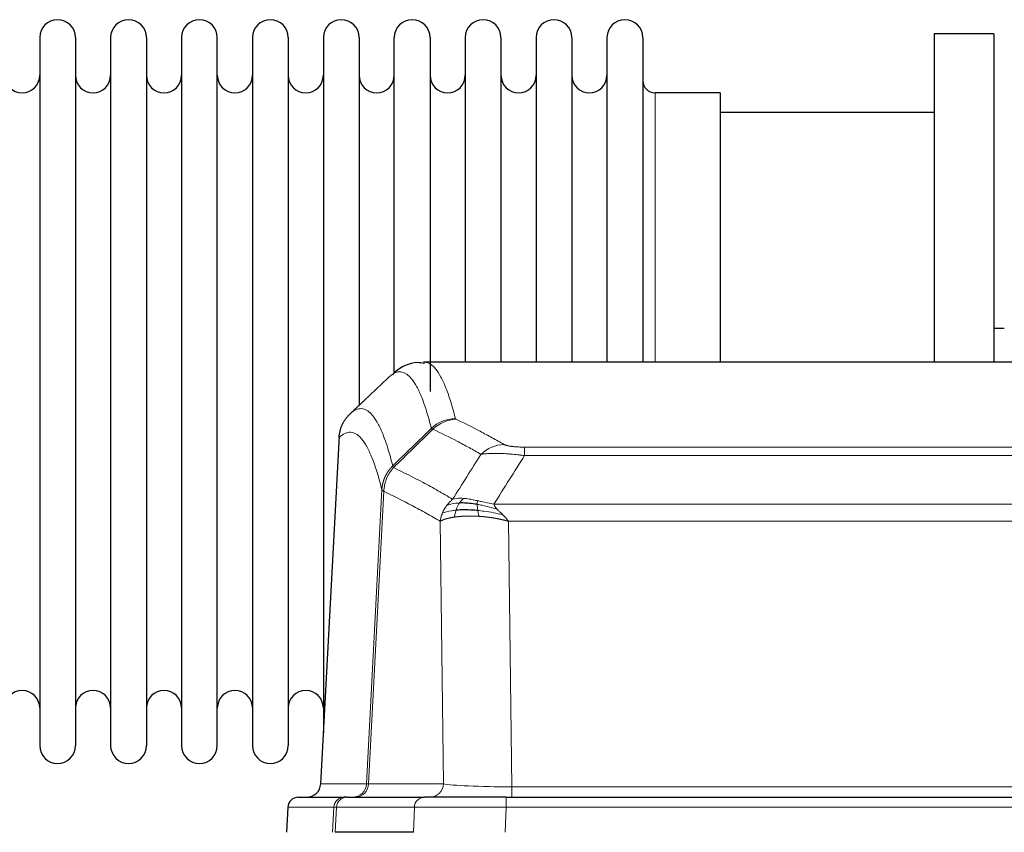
# Model space of a CAD drawing. Header units: inches. Extents: x 0 to 29700, y -16 to 21000.
# Tile 133 of 235: x 5227 to 5507, y 17086 to 17318. Entities that reach past the tile are written whole.
import ezdxf

# ---------------------------------------------------------------- set-up
doc = ezdxf.new("R2010")
doc.units = ezdxf.units.IN
doc.layers.add('1', color=7, linetype='Continuous', true_color=0xffffff)

msp = doc.modelspace()

# ---------------------------------------------------------------- linework, layer by layer
at = {"layer": '1', "color": 2, "linetype": 'Continuous', "lineweight": 25}
for p, q in [((5232.467, 17312.507), (5232.467, 17110.707)), ((5242.667, 17312.507), (5242.667, 17110.707)), ((5252.667, 17312.507), (5252.667, 17110.707)), ((5262.867, 17312.507), (5262.867, 17110.707)), ((5272.867, 17312.507), (5272.867, 17110.707)), ((5283.067, 17110.707), (5283.067, 17312.507)), ((5293.067, 17312.507), (5293.067, 17110.707)), ((5303.267, 17312.507), (5303.267, 17110.707)), ((5313.267, 17312.507), (5313.267, 17211.607)), ((5323.467, 17312.507), (5323.467, 17211.607)), ((5333.467, 17217.013), (5333.467, 17312.507)), ((5343.667, 17312.507), (5343.667, 17211.607)), ((5353.667, 17312.507), (5353.667, 17220.007)), ((5363.867, 17312.507), (5363.867, 17220.007)), ((5373.867, 17312.507), (5373.867, 17220.007)), ((5384.067, 17312.507), (5384.067, 17220.007)), ((5394.067, 17312.507), (5394.067, 17220.007)), ((5404.267, 17312.507), (5404.267, 17220.007)), ((5504.267, 17313.607), (5487.267, 17313.607)), ((5487.267, 17313.607), (5487.267, 17220.009)), ((5504.267, 17313.607), (5504.267, 17220.009)), ((5426.267, 17296.757), (5407.767, 17296.757)), ((5426.267, 17296.757), (5426.267, 17220.003)), ((5487.267, 17291.107), (5426.262, 17291.107)), ((5507.225, 17229.627), (5504.254, 17229.627)), ((5604.701, 17220.002), (5341.833, 17220.002)), ((5313.267, 17211.607), (5313.267, 17114.386)), ((5323.467, 17211.607), (5323.467, 17207.656)), ((5317.765, 17198.982), (5312.491, 17099.79)), ((5306.12, 17096.002), (5319.23, 17096.002)), ((5319.928, 17096.002), (5319.23, 17096.002)), ((5319.928, 17096.002), (5342.102, 17096.002)), ((5365.357, 17096.002), (5342.102, 17096.002)), ((5365.357, 17096.002), (5581.177, 17096.002)), ((5303.109, 17093.161), (5302.728, 17086.002)), ((5338.902, 17086.002), (5316.647, 17086.002))]:
    msp.add_line(p, q, dxfattribs=at)
at = {"layer": '1', "color": 110, "linetype": 'Continuous', "lineweight": 13}
for p, q in [((5407.767, 17296.757), (5407.767, 17220.003)), ((5317.751, 17198.488), (5312.503, 17099.793)), ((5370.596, 17195.795), (5575.938, 17195.795)), ((5370.596, 17193.379), (5370.596, 17195.795)), ((5575.938, 17193.379), (5370.596, 17193.379)), ((5325.57, 17099.793), (5329.946, 17183.661)), ((5330.502, 17183.185), (5326.151, 17099.793)), ((5361.864, 17179.548), (5584.67, 17179.548)), ((5347.503, 17099.793), (5346.545, 17174.64)), ((5580.557, 17174.65), (5365.977, 17174.65)), ((5365.977, 17174.65), (5366.945, 17098.967)), ((5312.503, 17099.793), (5325.57, 17099.793)), ((5326.151, 17099.793), (5347.503, 17099.793)), ((5366.945, 17098.967), (5579.588, 17098.967)), ((5366.945, 17096.002), (5366.945, 17098.967)), ((5365.357, 17093.159), (5365.357, 17096.002)), ((5303.125, 17093.159), (5302.745, 17086.002)), ((5316.236, 17093.159), (5303.125, 17093.159)), ((5315.863, 17086.002), (5316.236, 17093.159)), ((5317.021, 17093.159), (5316.647, 17086.002)), ((5339.195, 17093.159), (5317.021, 17093.159)), ((5338.902, 17086.002), (5339.195, 17093.159)), ((5365.357, 17093.159), (5365.064, 17086.002)), ((5581.177, 17093.159), (5365.357, 17093.159))]:
    msp.add_line(p, q, dxfattribs=at)
at = {"layer": '1', "color": 2, "linetype": 'Continuous', "lineweight": 25}
for centre, radius, start, end in [((5237.567, 17312.507), 5.1, 0, 180), ((5257.767, 17312.507), 5.1, 0, 180), ((5277.967, 17312.507), 5.1, 0, 180), ((5298.167, 17312.507), 5.1, 0, 180), ((5318.367, 17312.507), 5.1, 0, 180), ((5338.567, 17312.507), 5.1, 0, 180), ((5358.767, 17312.507), 5.1, 0, 180), ((5378.967, 17312.507), 5.1, 0, 180), ((5399.167, 17312.507), 5.1, 0, 180), ((5227.467, 17301.757), 5, 180, 0), ((5247.667, 17301.757), 5, 180, 0), ((5267.867, 17301.757), 5, 180, 0), ((5288.067, 17301.757), 5, 180, 0), ((5308.267, 17301.757), 5, 180, 0), ((5328.467, 17301.757), 5, 180, 0), ((5348.667, 17301.757), 5, 180, 0), ((5368.867, 17301.757), 5, 180, 0), ((5389.067, 17301.757), 5, 180, 0), ((5407.767, 17300.257), 3.5, 180, 270), ((5227.467, 17121.457), 5, 0, 180), ((5247.667, 17121.457), 5, 0, 180), ((5267.867, 17121.457), 5, 0, 180), ((5288.067, 17121.457), 5, 0, 180), ((5308.267, 17121.457), 5, 0, 180), ((5237.567, 17110.707), 5.1, 180, 0), ((5257.767, 17110.707), 5.1, 180, 0), ((5277.967, 17110.707), 5.1, 180, 0), ((5298.167, 17110.707), 5.1, 180, 0)]:
    msp.add_arc(centre, radius, start, end, dxfattribs=at)
at = {"layer": '1', "color": 110, "linetype": 'Continuous', "lineweight": 13}
for centre, major_axis, ratio, start_param, end_param in [((5350.9, 17193.945), (-9.695, -2.45), 0.9931439, 4.4664808, 5.2238901), ((5351.087, 17193.785), (-4.281, -9.037), 0.9659395, 3.5975691, 4.3432065), ((5364.749, 17186.639), (-4.97, -8.677), 0.9635717, 3.6779385, 4.4208965), ((5321.578, 17100.002), (0, 4), 0.9993908, 3.1415927, 4.6600291), ((5322.275, 17100.002), (0, 4), 0.9702957, 3.1415927, 4.6600291), ((5345.596, 17100.002), (20.038, 0.208), 0.001459, 3.1763609, 3.3855124), ((5343.627, 17100.002), (0, 4), 0.9702957, 3.1415927, 4.6600291), ((5366.866, 17100.002), (-20.002, 0.052), 0.0517476, 0.2535919, 1.5749043), ((5319.23, 17093.002), (0, 3), 0.9993908, 0, 1.5184364), ((5319.928, 17093.002), (0, 3), 0.9702957, 0, 1.5184364), ((5342.102, 17093.002), (0, 3), 0.9702957, 0, 1.5184364), ((5343.248, 17093.002), (-27.029, 0.156), 0.000812, 6.0391366, 6.248288), ((5365.408, 17093.002), (-27.018, 0.123), 0.0058026, 4.7143189, 6.0386286)]:
    msp.add_ellipse(centre, major_axis=major_axis, ratio=ratio, start_param=start_param, end_param=end_param, dxfattribs=at)
at = {"layer": '1', "color": 2, "linetype": 'Continuous', "lineweight": 25}
for centre, major_axis, start_param, end_param in [((5308.511, 17100.002), (0, 4), 3.1415927, 4.6600291), ((5306.12, 17093.002), (0, 3), 0, 1.5184364)]:
    msp.add_ellipse(centre, major_axis=major_axis, ratio=0.9993908, start_param=start_param, end_param=end_param, dxfattribs=at)
for points, knots in [([(5342.062, 17219.597), (5341.361, 17219.756), (5338.283, 17220.248), (5334.667, 17218.143), (5333.204, 17216.752), (5332.938, 17216.429)], [0, 0, 0, 0, 0.1798952, 0.8294892, 1, 1, 1, 1]), ([(5317.751, 17198.488), (5317.781, 17199.12), (5317.871, 17199.747), (5318.094, 17200.666), (5318.182, 17200.968), (5318.388, 17201.563), (5318.505, 17201.855), (5318.767, 17202.426), (5318.911, 17202.705), (5319.225, 17203.248), (5319.395, 17203.512), (5319.759, 17204.021), (5319.953, 17204.267), (5320.364, 17204.738), (5320.58, 17204.964), (5320.806, 17205.179)], [0, 0, 0, 0, 0.25, 0.25, 0.375, 0.375, 0.5, 0.5, 0.625, 0.625, 0.75, 0.75, 0.875, 0.875, 1, 1, 1, 1]), ([(5357.096, 17179.459), (5356.867, 17179.498), (5356.64, 17179.535), (5355.738, 17179.67), (5355.079, 17179.748), (5353.809, 17179.852), (5353.199, 17179.877), (5352.428, 17179.875), (5352.238, 17179.871), (5352.053, 17179.865)], [0, 0, 0, 0, 0.125, 0.125, 0.5, 0.5, 0.875, 0.875, 1, 1, 1, 1]), ([(5357.265, 17177.717), (5356.976, 17177.744), (5356.689, 17177.767), (5355.555, 17177.85), (5354.732, 17177.885), (5353.167, 17177.904), (5352.426, 17177.888), (5351.508, 17177.836), (5351.284, 17177.82), (5351.067, 17177.802)], [0, 0, 0, 0, 0.125, 0.125, 0.5, 0.5, 0.875, 0.875, 1, 1, 1, 1])]:
    msp.add_open_spline(points, degree=3, knots=knots, dxfattribs=at)
at = {"layer": '1', "color": 110, "linetype": 'Continuous', "lineweight": 13}
for points, knots in [([(5341.92, 17220.002), (5342.013, 17220.002), (5342.636, 17219.973), (5343.25, 17219.749), (5344.02, 17219.252), (5344.403, 17218.95), (5344.781, 17218.569), (5345.032, 17218.298), (5345.157, 17218.153), (5345.781, 17217.386), (5346.272, 17216.631), (5346.998, 17215.288), (5347.237, 17214.805), (5347.713, 17213.769), (5347.949, 17213.216), (5348.651, 17211.451), (5349.572, 17208.816), (5350.462, 17205.62), (5350.9, 17203.881)], [0, 0, 0, 0, 0.0285367, 0.1904473, 0.1904473, 0.2714026, 0.3118802, 0.3118802, 0.3523578, 0.3523578, 0.5142684, 0.5142684, 0.5952236, 0.5952236, 0.6761789, 0.6761789, 0.8380895, 1, 1, 1, 1]), ([(5344.032, 17201.142), (5343.594, 17202.88), (5342.703, 17206.074), (5341.781, 17208.706), (5341.078, 17210.47), (5340.841, 17211.023), (5340.365, 17212.058), (5340.125, 17212.541), (5339.399, 17213.883), (5338.907, 17214.638), (5338.282, 17215.405), (5338.157, 17215.549), (5337.905, 17215.821), (5337.527, 17216.202), (5337.143, 17216.503), (5336.372, 17217.001), (5335.328, 17217.383), (5333.718, 17217.112), (5332.616, 17216.368), (5332.058, 17215.855)], [0, 0, 0, 0, 0.125, 0.25, 0.25, 0.3125, 0.3125, 0.375, 0.375, 0.5, 0.5, 0.53125, 0.53125, 0.5625, 0.625, 0.625, 0.75, 0.875, 1, 1, 1, 1]), ([(5320.806, 17205.179), (5321.378, 17205.733), (5322.505, 17206.547), (5324.151, 17206.892), (5325.217, 17206.538), (5326.005, 17206.053), (5326.397, 17205.756), (5326.848, 17205.314), (5327.041, 17205.104), (5327.169, 17204.959), (5327.232, 17204.884), (5327.551, 17204.5), (5327.931, 17203.984), (5328.369, 17203.286), (5328.555, 17202.966), (5328.679, 17202.749), (5328.741, 17202.637), (5329.298, 17201.617), (5330.27, 17199.512), (5331.681, 17195.48), (5332.589, 17192.209), (5333.036, 17190.427)], [0, 0, 0, 0, 0.125, 0.25, 0.375, 0.375, 0.4375, 0.46875, 0.484375, 0.484375, 0.5, 0.5, 0.5625, 0.59375, 0.609375, 0.609375, 0.625, 0.625, 0.75, 0.875, 1, 1, 1, 1]), ([(5351.087, 17203.719), (5351.031, 17203.746), (5350.988, 17203.773), (5350.926, 17203.827), (5350.907, 17203.854), (5350.9, 17203.881)], [0, 0, 0, 0, 0.5, 0.5, 1, 1, 1, 1]), ([(5351.087, 17203.719), (5353.373, 17202.632), (5355.654, 17201.491), (5359.07, 17199.697), (5360.207, 17199.086), (5362.479, 17197.836), (5363.615, 17197.197), (5364.749, 17196.545)], [0, 0, 0, 0, 0.5, 0.5, 0.75, 0.75, 1, 1, 1, 1]), ([(5329.946, 17183.661), (5329.501, 17185.441), (5328.596, 17188.709), (5327.189, 17192.741), (5326.219, 17194.849), (5325.664, 17195.871), (5325.602, 17195.983), (5325.478, 17196.201), (5325.292, 17196.521), (5324.856, 17197.221), (5324.477, 17197.739), (5324.159, 17198.126), (5324.096, 17198.201), (5323.968, 17198.346), (5323.776, 17198.558), (5323.326, 17199.003), (5322.936, 17199.304), (5322.149, 17199.795), (5321.086, 17200.159), (5319.445, 17199.833), (5318.321, 17199.034), (5317.751, 17198.488)], [0, 0, 0, 0, 0.125, 0.25, 0.375, 0.375, 0.390625, 0.390625, 0.40625, 0.4375, 0.5, 0.5, 0.515625, 0.515625, 0.53125, 0.5625, 0.625, 0.625, 0.75, 0.875, 1, 1, 1, 1]), ([(5358.169, 17193.72), (5357.033, 17194.373), (5355.897, 17195.012), (5353.621, 17196.263), (5352.483, 17196.875), (5349.063, 17198.671), (5346.779, 17199.814), (5344.491, 17200.903)], [0, 0, 0, 0, 0.25, 0.25, 0.5, 0.5, 1, 1, 1, 1]), ([(5370.596, 17195.795), (5370.413, 17195.795), (5370.231, 17195.796), (5369.867, 17195.801), (5369.687, 17195.804), (5369.332, 17195.813), (5369.156, 17195.819), (5368.809, 17195.833), (5368.638, 17195.841), (5368.428, 17195.853), (5368.386, 17195.856), (5368.302, 17195.861), (5368.177, 17195.869), (5368.056, 17195.877), (5367.817, 17195.895), (5367.509, 17195.921), (5367.222, 17195.951), (5367.049, 17195.972), (5367.015, 17195.976), (5366.947, 17195.984), (5366.913, 17195.988), (5366.813, 17196.001), (5366.748, 17196.01), (5366.559, 17196.037), (5366.439, 17196.056), (5366.213, 17196.094), (5366.105, 17196.114), (5365.903, 17196.155), (5365.807, 17196.177), (5365.694, 17196.204), (5365.672, 17196.209), (5365.628, 17196.22), (5365.606, 17196.226), (5365.543, 17196.242), (5365.502, 17196.253), (5365.383, 17196.287), (5365.309, 17196.31), (5365.172, 17196.356), (5365.109, 17196.379), (5364.932, 17196.449), (5364.833, 17196.496), (5364.749, 17196.545)], [0, 0, 0, 0, 0.0625, 0.0625, 0.125, 0.125, 0.1875, 0.1875, 0.25, 0.25, 0.265625, 0.265625, 0.28125, 0.3125, 0.3125, 0.375, 0.4375, 0.4375, 0.453125, 0.453125, 0.46875, 0.46875, 0.5, 0.5, 0.5625, 0.5625, 0.625, 0.625, 0.6875, 0.6875, 0.703125, 0.703125, 0.71875, 0.71875, 0.75, 0.75, 0.8125, 0.8125, 0.875, 0.875, 1, 1, 1, 1]), ([(5370.596, 17193.379), (5370.261, 17193.422), (5369.928, 17193.463), (5369.265, 17193.541), (5368.936, 17193.578), (5367.961, 17193.682), (5367.323, 17193.742), (5366.62, 17193.8), (5366.542, 17193.807), (5366.387, 17193.819), (5366.309, 17193.825), (5366.078, 17193.843), (5365.925, 17193.854), (5365.47, 17193.886), (5364.875, 17193.923), (5364.303, 17193.951), (5363.881, 17193.969), (5363.673, 17193.976), (5363.467, 17193.983), (5363.331, 17193.987), (5363.263, 17193.989), (5362.658, 17194.004), (5362.15, 17194.008), (5361.431, 17193.999), (5361.198, 17193.994), (5360.86, 17193.983), (5360.749, 17193.979), (5360.53, 17193.97), (5360.423, 17193.964), (5359.895, 17193.935), (5359.507, 17193.903), (5358.792, 17193.823), (5358.466, 17193.775), (5358.169, 17193.72)], [0, 0, 0, 0, 0.0625, 0.0625, 0.125, 0.125, 0.25, 0.25, 0.265625, 0.265625, 0.28125, 0.28125, 0.3125, 0.3125, 0.375, 0.4375, 0.4375, 0.46875, 0.484375, 0.484375, 0.5, 0.5, 0.625, 0.625, 0.6875, 0.6875, 0.71875, 0.71875, 0.75, 0.75, 0.875, 0.875, 1, 1, 1, 1]), ([(5329.946, 17183.661), (5329.947, 17183.678), (5329.949, 17183.712), (5329.952, 17183.763), (5329.955, 17183.813), (5329.959, 17183.864), (5329.963, 17183.915), (5329.967, 17183.965), (5329.971, 17184.016), (5329.976, 17184.067), (5329.98, 17184.117), (5329.986, 17184.168), (5329.991, 17184.218), (5329.996, 17184.269), (5330.002, 17184.319), (5330.008, 17184.37), (5330.015, 17184.42), (5330.021, 17184.47), (5330.028, 17184.521), (5330.035, 17184.571), (5330.043, 17184.621), (5330.05, 17184.672), (5330.058, 17184.722), (5330.066, 17184.772), (5330.075, 17184.822), (5330.083, 17184.872), (5330.092, 17184.922), (5330.101, 17184.972), (5330.111, 17185.022), (5330.12, 17185.072), (5330.13, 17185.122), (5330.14, 17185.171), (5330.151, 17185.221), (5330.161, 17185.271), (5330.172, 17185.32), (5330.183, 17185.37), (5330.195, 17185.419), (5330.206, 17185.469), (5330.218, 17185.518), (5330.23, 17185.568), (5330.243, 17185.617), (5330.255, 17185.666), (5330.268, 17185.715), (5330.281, 17185.764), (5330.295, 17185.813), (5330.308, 17185.862), (5330.322, 17185.911), (5330.336, 17185.96), (5330.35, 17186.008), (5330.365, 17186.057), (5330.38, 17186.106), (5330.395, 17186.154), (5330.41, 17186.203), (5330.426, 17186.251), (5330.442, 17186.299), (5330.458, 17186.347), (5330.474, 17186.395), (5330.49, 17186.444), (5330.507, 17186.491), (5330.524, 17186.539), (5330.541, 17186.587), (5330.559, 17186.635), (5330.577, 17186.682), (5330.595, 17186.73), (5330.613, 17186.777), (5330.631, 17186.825), (5330.65, 17186.872), (5330.669, 17186.919), (5330.688, 17186.966), (5330.707, 17187.013), (5330.727, 17187.06), (5330.747, 17187.106), (5330.767, 17187.153), (5330.787, 17187.2), (5330.808, 17187.246), (5330.828, 17187.292), (5330.855, 17187.352), (5330.889, 17187.425), (5330.93, 17187.511), (5330.972, 17187.597), (5331.014, 17187.682), (5331.057, 17187.767), (5331.101, 17187.851), (5331.146, 17187.935), (5331.192, 17188.019), (5331.238, 17188.102), (5331.285, 17188.185), (5331.333, 17188.267), (5331.382, 17188.349), (5331.431, 17188.43), (5331.481, 17188.511), (5331.532, 17188.591), (5331.584, 17188.671), (5331.637, 17188.751), (5331.69, 17188.83), (5331.744, 17188.908), (5331.798, 17188.986), (5331.854, 17189.063), (5331.91, 17189.14), (5331.966, 17189.217), (5332.024, 17189.292), (5332.082, 17189.368), (5332.141, 17189.442), (5332.201, 17189.517), (5332.261, 17189.59), (5332.322, 17189.663), (5332.383, 17189.736), (5332.446, 17189.808), (5332.509, 17189.879), (5332.572, 17189.95), (5332.637, 17190.02), (5332.701, 17190.089), (5332.767, 17190.158), (5332.833, 17190.226), (5332.9, 17190.294), (5332.967, 17190.361), (5333.013, 17190.405), (5333.036, 17190.427)], [0, 0, 0, 0, 0.0066687, 0.0133374, 0.0200061, 0.0266746, 0.0333432, 0.0400116, 0.0466801, 0.0533484, 0.0600168, 0.066685, 0.0733532, 0.0800214, 0.0866895, 0.0933575, 0.1000255, 0.1066935, 0.1133614, 0.1200292, 0.126697, 0.1333647, 0.1400324, 0.1467001, 0.1533676, 0.1600352, 0.1667026, 0.1733701, 0.1800374, 0.1867047, 0.193372, 0.2000392, 0.2067064, 0.2133735, 0.2200405, 0.2267075, 0.2333745, 0.2400414, 0.2467082, 0.253375, 0.2600418, 0.2667085, 0.2733751, 0.2800417, 0.2867082, 0.2933747, 0.3000412, 0.3067075, 0.3133739, 0.3200401, 0.3267064, 0.3333725, 0.3400387, 0.3467047, 0.3533708, 0.3600367, 0.3667026, 0.3733685, 0.3800343, 0.3867001, 0.3933658, 0.4000315, 0.4066971, 0.4133626, 0.4200281, 0.4266936, 0.433359, 0.4400243, 0.4466896, 0.4533549, 0.4600201, 0.4666852, 0.4733503, 0.4800154, 0.4866804, 0.4933453, 0.5000102, 0.5125098, 0.5250093, 0.5375088, 0.5500082, 0.5625077, 0.5750071, 0.5875066, 0.600006, 0.6125054, 0.6250049, 0.6375043, 0.6500037, 0.6625032, 0.6750026, 0.6875021, 0.7000016, 0.7125011, 0.7250006, 0.7375001, 0.7499997, 0.7624993, 0.7749989, 0.7874985, 0.7999982, 0.812498, 0.8249977, 0.8374975, 0.8499974, 0.8624973, 0.8749972, 0.8874972, 0.8999973, 0.9124974, 0.9249976, 0.9374978, 0.9499981, 0.9624985, 0.9749989, 0.9874994, 1, 1, 1, 1]), ([(5330.502, 17183.185), (5330.524, 17183.816), (5330.601, 17184.444), (5330.865, 17185.672), (5331.051, 17186.273), (5331.522, 17187.425), (5331.808, 17187.977), (5332.466, 17189.015), (5332.839, 17189.5), (5333.248, 17189.944)], [0, 0, 0, 0, 0.25, 0.25, 0.5, 0.5, 0.75, 0.75, 1, 1, 1, 1]), ([(5333.248, 17189.944), (5333.173, 17190.033), (5333.13, 17190.13), (5333.072, 17190.303), (5333.056, 17190.379), (5333.036, 17190.427)], [0, 0, 0, 0, 0.5, 0.5, 1, 1, 1, 1]), ([(5333.248, 17189.944), (5336.07, 17188.605), (5338.885, 17187.185), (5343.099, 17184.93), (5344.502, 17184.158), (5347.304, 17182.573), (5348.704, 17181.759), (5350.101, 17180.926)], [0, 0, 0, 0, 0.5, 0.5, 0.75, 0.75, 1, 1, 1, 1]), ([(5330.502, 17183.185), (5330.497, 17183.188), (5330.487, 17183.194), (5330.472, 17183.204), (5330.457, 17183.214), (5330.442, 17183.224), (5330.426, 17183.233), (5330.411, 17183.243), (5330.396, 17183.253), (5330.38, 17183.263), (5330.365, 17183.273), (5330.349, 17183.283), (5330.334, 17183.293), (5330.319, 17183.303), (5330.303, 17183.313), (5330.288, 17183.323), (5330.273, 17183.333), (5330.258, 17183.343), (5330.243, 17183.353), (5330.228, 17183.363), (5330.214, 17183.373), (5330.199, 17183.383), (5330.185, 17183.394), (5330.171, 17183.404), (5330.157, 17183.414), (5330.144, 17183.424), (5330.13, 17183.434), (5330.11, 17183.451), (5330.084, 17183.472), (5330.055, 17183.498), (5330.032, 17183.522), (5330.012, 17183.544), (5329.996, 17183.565), (5329.984, 17183.583), (5329.974, 17183.599), (5329.966, 17183.613), (5329.96, 17183.625), (5329.955, 17183.636), (5329.952, 17183.645), (5329.949, 17183.651), (5329.948, 17183.656), (5329.947, 17183.659), (5329.946, 17183.661), (5329.946, 17183.661)], [0, 0, 0, 0, 0.0155045, 0.0313064, 0.0474058, 0.0638028, 0.0804975, 0.0974898, 0.1147799, 0.1323678, 0.1502535, 0.1684372, 0.1869188, 0.2056984, 0.224776, 0.2441517, 0.2638255, 0.2837975, 0.3040676, 0.3246359, 0.3455025, 0.3666674, 0.3881306, 0.4098921, 0.431952, 0.4543102, 0.4769669, 0.499922, 0.5635887, 0.6229234, 0.6779259, 0.7285963, 0.7749346, 0.8169408, 0.8546148, 0.8879566, 0.9169663, 0.9416439, 0.9619893, 0.9780025, 0.9896835, 0.9970323, 1, 1, 1, 1]), ([(5346.545, 17174.64), (5345.214, 17175.426), (5343.882, 17176.194), (5341.214, 17177.693), (5339.879, 17178.423), (5335.868, 17180.56), (5333.188, 17181.909), (5330.502, 17183.185)], [0, 0, 0, 0, 0.25, 0.25, 0.5, 0.5, 1, 1, 1, 1]), ([(5348.394, 17179.119), (5348.64, 17179.449), (5348.907, 17179.767), (5349.477, 17180.371), (5349.781, 17180.657), (5350.101, 17180.926)], [0, 0, 0, 0, 0.5, 0.5, 1, 1, 1, 1]), ([(5352.053, 17179.865), (5351.681, 17179.852), (5351.324, 17179.826), (5349.964, 17179.675), (5349.093, 17179.45), (5348.394, 17179.119)], [0, 0, 0, 0, 0.25, 0.25, 1, 1, 1, 1]), ([(5353.277, 17181.187), (5352.978, 17181.213), (5352.688, 17181.229), (5351.561, 17181.244), (5350.795, 17181.15), (5350.101, 17180.926)], [0, 0, 0, 0, 0.25, 0.25, 1, 1, 1, 1]), ([(5351.067, 17177.802), (5351.098, 17177.893), (5351.13, 17177.984), (5351.264, 17178.347), (5351.377, 17178.62), (5351.627, 17179.145), (5351.763, 17179.398), (5351.955, 17179.713), (5352.003, 17179.79), (5352.053, 17179.865)], [0, 0, 0, 0, 0.125, 0.125, 0.5, 0.5, 0.875, 0.875, 1, 1, 1, 1]), ([(5352.053, 17179.865), (5352.151, 17180.015), (5352.253, 17180.156), (5352.51, 17180.485), (5352.667, 17180.659), (5352.978, 17180.959), (5353.131, 17181.086), (5353.277, 17181.187)], [0, 0, 0, 0, 0.25, 0.25, 0.625, 0.625, 1, 1, 1, 1]), ([(5357.246, 17180.492), (5357.066, 17180.532), (5356.887, 17180.571), (5356.18, 17180.725), (5355.666, 17180.832), (5354.672, 17181.013), (5354.192, 17181.088), (5353.578, 17181.159), (5353.426, 17181.174), (5353.277, 17181.187)], [0, 0, 0, 0, 0.125, 0.125, 0.5, 0.5, 0.875, 0.875, 1, 1, 1, 1]), ([(5357.096, 17179.459), (5357.094, 17179.583), (5357.096, 17179.699), (5357.109, 17179.964), (5357.125, 17180.101), (5357.174, 17180.33), (5357.206, 17180.423), (5357.246, 17180.492)], [0, 0, 0, 0, 0.25, 0.25, 0.625, 0.625, 1, 1, 1, 1]), ([(5362.735, 17178.105), (5361.324, 17178.527), (5359.888, 17178.903), (5358.017, 17179.293), (5357.554, 17179.381), (5357.096, 17179.459)], [0, 0, 0, 0, 0.75, 0.75, 1, 1, 1, 1]), ([(5357.265, 17177.717), (5357.253, 17177.794), (5357.241, 17177.872), (5357.196, 17178.182), (5357.167, 17178.413), (5357.124, 17178.858), (5357.109, 17179.071), (5357.099, 17179.333), (5357.097, 17179.397), (5357.096, 17179.459)], [0, 0, 0, 0, 0.125, 0.125, 0.5, 0.5, 0.875, 0.875, 1, 1, 1, 1]), ([(5361.864, 17179.548), (5360.644, 17179.737), (5359.468, 17179.994), (5357.974, 17180.328), (5357.607, 17180.411), (5357.246, 17180.492)], [0, 0, 0, 0, 0.75, 0.75, 1, 1, 1, 1]), ([(5362.735, 17178.105), (5362.616, 17178.232), (5362.506, 17178.357), (5362.258, 17178.667), (5362.133, 17178.849), (5361.947, 17179.205), (5361.885, 17179.379), (5361.864, 17179.548)], [0, 0, 0, 0, 0.25, 0.25, 0.625, 0.625, 1, 1, 1, 1]), ([(5346.545, 17174.64), (5346.602, 17175.036), (5346.684, 17175.432), (5346.898, 17176.213), (5347.029, 17176.6), (5347.184, 17176.978)], [0, 0, 0, 0, 0.5, 0.5, 1, 1, 1, 1]), ([(5347.184, 17176.978), (5347.34, 17177.354), (5347.52, 17177.722), (5347.925, 17178.438), (5348.149, 17178.785), (5348.394, 17179.119)], [0, 0, 0, 0, 0.5, 0.5, 1, 1, 1, 1]), ([(5351.067, 17177.802), (5350.632, 17177.766), (5350.222, 17177.721), (5348.692, 17177.504), (5347.796, 17177.264), (5347.184, 17176.978)], [0, 0, 0, 0, 0.25, 0.25, 1, 1, 1, 1]), ([(5350.577, 17175.841), (5350.612, 17176.041), (5350.655, 17176.265), (5350.76, 17176.744), (5350.823, 17177), (5350.949, 17177.441), (5351.005, 17177.621), (5351.067, 17177.802)], [0, 0, 0, 0, 0.375, 0.375, 0.75, 0.75, 1, 1, 1, 1]), ([(5357.579, 17176.066), (5357.546, 17176.229), (5357.507, 17176.415), (5357.425, 17176.817), (5357.382, 17177.034), (5357.315, 17177.409), (5357.289, 17177.562), (5357.265, 17177.717)], [0, 0, 0, 0, 0.375, 0.375, 0.75, 0.75, 1, 1, 1, 1]), ([(5364.406, 17176.486), (5362.634, 17176.938), (5360.804, 17177.285), (5358.43, 17177.598), (5357.843, 17177.663), (5357.265, 17177.717)], [0, 0, 0, 0, 0.75, 0.75, 1, 1, 1, 1]), ([(5364.406, 17176.486), (5364.332, 17176.558), (5364.258, 17176.629), (5363.962, 17176.911), (5363.74, 17177.117), (5363.313, 17177.521), (5363.108, 17177.719), (5362.855, 17177.977), (5362.794, 17178.041), (5362.735, 17178.105)], [0, 0, 0, 0, 0.125, 0.125, 0.5, 0.5, 0.875, 0.875, 1, 1, 1, 1]), ([(5350.577, 17175.841), (5350.565, 17175.839), (5350.542, 17175.836), (5350.507, 17175.831), (5350.471, 17175.825), (5350.436, 17175.82), (5350.399, 17175.814), (5350.363, 17175.808), (5350.326, 17175.802), (5350.289, 17175.796), (5350.251, 17175.79), (5350.213, 17175.784), (5350.174, 17175.778), (5350.136, 17175.771), (5350.096, 17175.764), (5350.057, 17175.757), (5350.017, 17175.75), (5349.977, 17175.743), (5349.937, 17175.736), (5349.896, 17175.729), (5349.855, 17175.721), (5349.814, 17175.714), (5349.772, 17175.706), (5349.73, 17175.698), (5349.688, 17175.69), (5349.645, 17175.681), (5349.603, 17175.673), (5349.56, 17175.664), (5349.517, 17175.656), (5349.473, 17175.647), (5349.43, 17175.638), (5349.386, 17175.629), (5349.342, 17175.619), (5349.297, 17175.61), (5349.253, 17175.6), (5349.208, 17175.59), (5349.163, 17175.58), (5349.119, 17175.57), (5349.073, 17175.56), (5349.028, 17175.55), (5348.983, 17175.539), (5348.937, 17175.528), (5348.892, 17175.517), (5348.846, 17175.506), (5348.8, 17175.495), (5348.754, 17175.483), (5348.708, 17175.472), (5348.662, 17175.46), (5348.616, 17175.448), (5348.57, 17175.436), (5348.523, 17175.424), (5348.477, 17175.411), (5348.431, 17175.399), (5348.385, 17175.386), (5348.338, 17175.373), (5348.292, 17175.36), (5348.246, 17175.346), (5348.2, 17175.333), (5348.154, 17175.319), (5348.108, 17175.305), (5348.062, 17175.291), (5348.016, 17175.277), (5347.97, 17175.263), (5347.925, 17175.248), (5347.879, 17175.233), (5347.834, 17175.218), (5347.789, 17175.203), (5347.744, 17175.188), (5347.699, 17175.172), (5347.655, 17175.156), (5347.61, 17175.14), (5347.566, 17175.124), (5347.522, 17175.108), (5347.478, 17175.092), (5347.435, 17175.075), (5347.392, 17175.058), (5347.349, 17175.041), (5347.307, 17175.024), (5347.264, 17175.007), (5347.223, 17174.989), (5347.181, 17174.971), (5347.14, 17174.953), (5347.099, 17174.935), (5347.059, 17174.917), (5347.019, 17174.898), (5346.979, 17174.879), (5346.94, 17174.86), (5346.902, 17174.841), (5346.864, 17174.822), (5346.826, 17174.802), (5346.789, 17174.783), (5346.752, 17174.763), (5346.716, 17174.743), (5346.681, 17174.723), (5346.646, 17174.702), (5346.612, 17174.681), (5346.578, 17174.661), (5346.556, 17174.647), (5346.545, 17174.64)], [0, 0, 0, 0, 0.0060657, 0.012223, 0.0184718, 0.0248123, 0.0312443, 0.0377679, 0.0443831, 0.0510899, 0.0578883, 0.0647782, 0.0717598, 0.0788329, 0.0859977, 0.093254, 0.1006019, 0.1080414, 0.1155725, 0.1231952, 0.1309095, 0.1387154, 0.1466129, 0.1546019, 0.1626826, 0.1708549, 0.1791188, 0.1874742, 0.1959213, 0.20446, 0.2130903, 0.2218121, 0.2306256, 0.2395307, 0.2485274, 0.2576156, 0.2667955, 0.276067, 0.2854301, 0.2948848, 0.3044311, 0.314069, 0.3237985, 0.3336196, 0.3435324, 0.3535367, 0.3636326, 0.3738202, 0.3840993, 0.3944701, 0.4049324, 0.4154864, 0.426132, 0.4368691, 0.4476979, 0.4586183, 0.4696303, 0.480734, 0.4919292, 0.503216, 0.5145945, 0.5260645, 0.5376262, 0.5492795, 0.5610244, 0.5728609, 0.584789, 0.5968087, 0.60892, 0.621123, 0.6334175, 0.6458037, 0.6582815, 0.6708509, 0.6835119, 0.6962645, 0.7091087, 0.7220445, 0.735072, 0.748191, 0.7614017, 0.774704, 0.7880979, 0.8015834, 0.8151605, 0.8288293, 0.8425896, 0.8564416, 0.8703852, 0.8844204, 0.8985472, 0.9127656, 0.9270756, 0.9414773, 0.9559705, 0.9705554, 0.9852319, 1, 1, 1, 1]), ([(5357.579, 17176.066), (5357.557, 17176.068), (5357.513, 17176.07), (5357.448, 17176.074), (5357.382, 17176.078), (5357.316, 17176.082), (5357.249, 17176.086), (5357.183, 17176.089), (5357.117, 17176.093), (5357.051, 17176.096), (5356.984, 17176.099), (5356.918, 17176.103), (5356.852, 17176.106), (5356.785, 17176.109), (5356.719, 17176.111), (5356.652, 17176.114), (5356.585, 17176.117), (5356.519, 17176.119), (5356.452, 17176.122), (5356.385, 17176.124), (5356.318, 17176.126), (5356.251, 17176.128), (5356.185, 17176.13), (5356.118, 17176.132), (5356.051, 17176.133), (5355.984, 17176.135), (5355.917, 17176.136), (5355.85, 17176.138), (5355.783, 17176.139), (5355.716, 17176.14), (5355.649, 17176.141), (5355.582, 17176.142), (5355.515, 17176.143), (5355.447, 17176.143), (5355.38, 17176.144), (5355.313, 17176.144), (5355.246, 17176.145), (5355.179, 17176.145), (5355.112, 17176.145), (5355.045, 17176.145), (5354.978, 17176.145), (5354.911, 17176.144), (5354.844, 17176.144), (5354.776, 17176.144), (5354.709, 17176.143), (5354.642, 17176.142), (5354.575, 17176.141), (5354.508, 17176.14), (5354.441, 17176.139), (5354.375, 17176.138), (5354.308, 17176.136), (5354.241, 17176.135), (5354.174, 17176.133), (5354.107, 17176.132), (5354.04, 17176.13), (5353.974, 17176.128), (5353.907, 17176.126), (5353.84, 17176.123), (5353.774, 17176.121), (5353.707, 17176.119), (5353.641, 17176.116), (5353.575, 17176.113), (5353.508, 17176.11), (5353.442, 17176.107), (5353.376, 17176.104), (5353.31, 17176.101), (5353.244, 17176.098), (5353.178, 17176.094), (5353.112, 17176.091), (5353.046, 17176.087), (5352.98, 17176.083), (5352.915, 17176.079), (5352.849, 17176.075), (5352.784, 17176.071), (5352.718, 17176.066), (5352.653, 17176.062), (5352.588, 17176.057), (5352.523, 17176.052), (5352.458, 17176.048), (5352.393, 17176.043), (5352.329, 17176.037), (5352.264, 17176.032), (5352.2, 17176.027), (5352.135, 17176.021), (5352.071, 17176.016), (5352.007, 17176.01), (5351.943, 17176.004), (5351.879, 17175.998), (5351.816, 17175.992), (5351.752, 17175.985), (5351.689, 17175.979), (5351.625, 17175.972), (5351.562, 17175.966), (5351.499, 17175.959), (5351.437, 17175.952), (5351.374, 17175.945), (5351.312, 17175.938), (5351.249, 17175.93), (5351.187, 17175.923), (5351.125, 17175.915), (5351.064, 17175.908), (5351.002, 17175.9), (5350.941, 17175.892), (5350.88, 17175.884), (5350.819, 17175.875), (5350.758, 17175.867), (5350.697, 17175.858), (5350.637, 17175.85), (5350.597, 17175.844), (5350.577, 17175.841)], [0, 0, 0, 0, 0.0082024, 0.0164263, 0.0246716, 0.0329384, 0.0412265, 0.0495362, 0.0578672, 0.0662198, 0.0745938, 0.0829892, 0.0914062, 0.0998446, 0.1083045, 0.1167859, 0.1252887, 0.1338131, 0.1423589, 0.1509263, 0.1595151, 0.1681255, 0.1767574, 0.1854108, 0.1940858, 0.2027822, 0.2115002, 0.2202398, 0.2290008, 0.2377835, 0.2465876, 0.2554134, 0.2642606, 0.2731295, 0.2820199, 0.2909319, 0.2998654, 0.3088206, 0.3177973, 0.3267956, 0.3358154, 0.3448569, 0.35392, 0.3630047, 0.3721109, 0.3812388, 0.3903883, 0.3995594, 0.4087522, 0.4179665, 0.4272025, 0.4364601, 0.4457393, 0.4550402, 0.4643627, 0.4737069, 0.4830727, 0.4924601, 0.5018692, 0.5113, 0.5207524, 0.5302265, 0.5397222, 0.5492397, 0.5587788, 0.5683395, 0.577922, 0.5875261, 0.5971519, 0.6067994, 0.6164686, 0.6261595, 0.6358721, 0.6456064, 0.6553624, 0.6651401, 0.6749395, 0.6847606, 0.6946034, 0.704468, 0.7143542, 0.7242622, 0.734192, 0.7441434, 0.7541166, 0.7641115, 0.7741282, 0.7841666, 0.7942268, 0.8043087, 0.8144123, 0.8245377, 0.8346848, 0.8448538, 0.8550444, 0.8652568, 0.875491, 0.885747, 0.8960247, 0.9063242, 0.9166455, 0.9269886, 0.9373534, 0.9477401, 0.9581485, 0.9685787, 0.9790306, 0.9895044, 1, 1, 1, 1]), ([(5365.977, 17174.65), (5365.955, 17174.656), (5365.911, 17174.669), (5365.844, 17174.687), (5365.778, 17174.706), (5365.711, 17174.724), (5365.644, 17174.742), (5365.577, 17174.76), (5365.51, 17174.778), (5365.443, 17174.796), (5365.376, 17174.814), (5365.309, 17174.832), (5365.241, 17174.849), (5365.174, 17174.867), (5365.106, 17174.884), (5365.039, 17174.901), (5364.971, 17174.919), (5364.903, 17174.936), (5364.835, 17174.953), (5364.767, 17174.969), (5364.699, 17174.986), (5364.63, 17175.003), (5364.562, 17175.019), (5364.494, 17175.036), (5364.425, 17175.052), (5364.356, 17175.068), (5364.288, 17175.084), (5364.219, 17175.1), (5364.15, 17175.116), (5364.081, 17175.132), (5364.012, 17175.147), (5363.943, 17175.163), (5363.874, 17175.178), (5363.804, 17175.194), (5363.735, 17175.209), (5363.665, 17175.224), (5363.596, 17175.239), (5363.526, 17175.254), (5363.456, 17175.268), (5363.386, 17175.283), (5363.317, 17175.298), (5363.247, 17175.312), (5363.177, 17175.326), (5363.106, 17175.34), (5363.036, 17175.354), (5362.966, 17175.368), (5362.896, 17175.382), (5362.825, 17175.396), (5362.755, 17175.409), (5362.684, 17175.423), (5362.614, 17175.436), (5362.543, 17175.449), (5362.472, 17175.463), (5362.401, 17175.475), (5362.331, 17175.488), (5362.26, 17175.501), (5362.189, 17175.514), (5362.118, 17175.526), (5362.046, 17175.539), (5361.975, 17175.551), (5361.904, 17175.563), (5361.833, 17175.575), (5361.761, 17175.587), (5361.69, 17175.599), (5361.619, 17175.611), (5361.547, 17175.622), (5361.476, 17175.634), (5361.404, 17175.645), (5361.333, 17175.656), (5361.261, 17175.667), (5361.189, 17175.678), (5361.117, 17175.689), (5361.046, 17175.7), (5360.974, 17175.71), (5360.902, 17175.721), (5360.83, 17175.731), (5360.758, 17175.741), (5360.686, 17175.751), (5360.614, 17175.761), (5360.542, 17175.771), (5360.47, 17175.781), (5360.398, 17175.791), (5360.326, 17175.8), (5360.254, 17175.809), (5360.182, 17175.819), (5360.109, 17175.828), (5360.037, 17175.837), (5359.965, 17175.846), (5359.893, 17175.854), (5359.82, 17175.863), (5359.748, 17175.871), (5359.676, 17175.88), (5359.604, 17175.888), (5359.531, 17175.896), (5359.459, 17175.904), (5359.387, 17175.912), (5359.314, 17175.92), (5359.242, 17175.927), (5359.169, 17175.935), (5359.097, 17175.942), (5359.025, 17175.949), (5358.952, 17175.956), (5358.88, 17175.963), (5358.808, 17175.97), (5358.735, 17175.977), (5358.663, 17175.983), (5358.591, 17175.99), (5358.518, 17175.996), (5358.446, 17176.002), (5358.374, 17176.008), (5358.301, 17176.014), (5358.229, 17176.02), (5358.157, 17176.026), (5358.084, 17176.031), (5358.012, 17176.037), (5357.94, 17176.042), (5357.868, 17176.047), (5357.796, 17176.052), (5357.724, 17176.057), (5357.651, 17176.062), (5357.603, 17176.065), (5357.579, 17176.066)], [0, 0, 0, 0, 0.007775, 0.0155603, 0.0233558, 0.0311618, 0.038978, 0.0468046, 0.0546416, 0.0624889, 0.0703466, 0.0782147, 0.0860931, 0.093982, 0.1018813, 0.109791, 0.1177112, 0.1256417, 0.1335828, 0.1415343, 0.1494962, 0.1574687, 0.1654516, 0.173445, 0.1814489, 0.1894634, 0.1974883, 0.2055238, 0.2135699, 0.2216264, 0.2296936, 0.2377713, 0.2458596, 0.2539585, 0.2620679, 0.270188, 0.2783187, 0.28646, 0.2946119, 0.3027745, 0.3109477, 0.3191316, 0.3273261, 0.3355314, 0.3437472, 0.3519738, 0.3602111, 0.3684591, 0.3767178, 0.3849872, 0.3932673, 0.4015582, 0.4098598, 0.4181722, 0.4264954, 0.4348293, 0.443174, 0.4515295, 0.4598958, 0.4682728, 0.4766607, 0.4850594, 0.493469, 0.5018893, 0.5103206, 0.5187626, 0.5272155, 0.5356793, 0.544154, 0.5526395, 0.561136, 0.5696433, 0.5781615, 0.5866906, 0.5952307, 0.6037817, 0.6123436, 0.6209165, 0.6295003, 0.638095, 0.6467007, 0.6553174, 0.6639451, 0.6725838, 0.6812334, 0.6898941, 0.6985657, 0.7072484, 0.7159421, 0.7246468, 0.7333625, 0.7420893, 0.7508272, 0.759576, 0.768336, 0.777107, 0.7858891, 0.7946823, 0.8034866, 0.812302, 0.8211284, 0.829966, 0.8388147, 0.8476746, 0.8565455, 0.8654276, 0.8743209, 0.8832252, 0.8921408, 0.9010675, 0.9100054, 0.9189544, 0.9279147, 0.9368861, 0.9458688, 0.9548626, 0.9638676, 0.9728839, 0.9819114, 0.9909501, 1, 1, 1, 1]), ([(5365.977, 17174.65), (5365.824, 17174.896), (5365.648, 17175.135), (5365.265, 17175.602), (5365.058, 17175.829), (5364.7, 17176.198), (5364.554, 17176.343), (5364.406, 17176.486)], [0, 0, 0, 0, 0.375, 0.375, 0.75, 0.75, 1, 1, 1, 1])]:
    msp.add_open_spline(points, degree=3, knots=knots, dxfattribs=at)
at = {"layer": '1', "color": 2, "linetype": 'Continuous', "lineweight": 25}
for points, degree in [([(5332.058, 17215.855), (5329.81, 17213.723), (5327.563, 17211.591), (5325.316, 17209.459)], 3), ([(5325.316, 17209.459), (5320.808, 17205.181)], 1)]:
    msp.add_open_spline(points, degree=degree, dxfattribs=at)
at = {"layer": '1', "color": 110, "linetype": 'Continuous', "lineweight": 13}
for points in [[(5333.036, 17190.427), (5336.701, 17193.999), (5340.366, 17197.571), (5344.032, 17201.142)], [(5344.491, 17200.903), (5340.743, 17197.25), (5336.995, 17193.597), (5333.248, 17189.944)], [(5344.491, 17200.903), (5344.379, 17200.954), (5344.19, 17201.046), (5344.073, 17201.114), (5344.032, 17201.142)], [(5350.101, 17180.926), (5352.776, 17185.194), (5355.465, 17189.459), (5358.169, 17193.72)], [(5370.596, 17193.379), (5367.668, 17188.773), (5364.757, 17184.163), (5361.864, 17179.548)]]:
    msp.add_open_spline(points, degree=3, dxfattribs=at)

doc.saveas('drawing.dxf')
